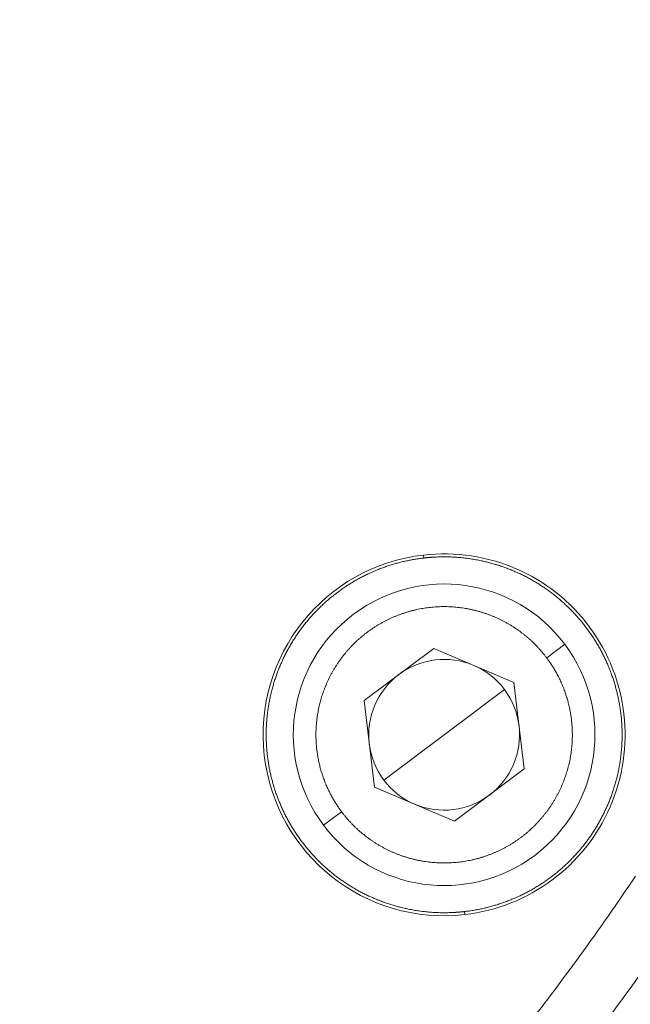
# Model space of a CAD drawing. Header units: millimetres. Extents: x 5437 to 18441, y -4466 to 3128.
# Tile 177 of 256: x 8542 to 8562, y -2826 to -2793. Entities that reach past the tile are written whole.
import ezdxf

# ---------------------------------------------------------------- set-up
doc = ezdxf.new("R2010")
doc.units = ezdxf.units.MM
doc.layers.add('1', color=7, linetype='Continuous', true_color=0xffffff)
doc.styles.add('TXT08', font='txt.shx', dxfattribs={"width": 0.8, "bigfont": 'gbcbig.shx'})
doc.dimstyles.get("Standard").update_dxf_attribs({"dimtxt": 0.18, "dimasz": 0.18, "dimexe": 0.18, "dimexo": 0.0625, "dimgap": 0.09, "dimtad": 0, "dimtih": 1, "dimtoh": 1, "dimdec": 4, "dimzin": 0, "dimdsep": 46, "dimtxsty": 'Standard', "dimcen": 0.09, "dimadec": 0, "dimazin": 0, "dimtfac": 1, "dimtdec": 4, "dimtofl": 0, "dimtmove": 0, "dimatfit": 3, "dimfxl": 1, "dimtolj": 1, "dimtzin": 0, "dimarcsym": 0})
doc.dimstyles.new('YanXiu', dxfattribs={"dimtxt": 40, "dimasz": 30, "dimexe": 0.66, "dimexo": 0.66, "dimgap": 0.66, "dimtad": 0, "dimdec": 1, "dimdsep": 46, "dimtxsty": 'TXT08', "dimcen": 0, "dimclrd": 256, "dimclre": 165, "dimclrt": 90, "dimazin": 2, "dimtfac": 1, "dimtdec": 1, "dimtofl": 0, "dimtmove": 0, "dimatfit": 3, "dimfxl": 1, "dimlwd": 5, "dimlwe": 13, "dimarcsym": 0})

# ---------------------------------------------------------------- blocks, each defined once
blk = doc.blocks.new('*D53')
at = {"color": 0, "lineweight": -2, "transparency": 16777216}
for p, q in [((10989.431, -2154.415), (10692.917, -2240.821)), ((11069.431, -2154.415), (10989.431, -2154.415)), ((8443.39, -2896.322), (8443.57, -2896.322)), ((8443.48, -2896.412), (8443.48, -2896.232))]:
    blk.add_line(p, q, dxfattribs=at)
at = {"color": 0, "lineweight": 20, "transparency": 16777216}
blk.add_solid([(10689.187, -2228.02), (10696.648, -2253.622), (10616.112, -2263.203)], dxfattribs=at)
at = {"layer": 'Defpoints', "color": 0, "lineweight": 20, "transparency": 16777216}
for p in [(10616.112, -2263.203), (6270.848, -3529.44)]:
    blk.add_point(p, dxfattribs=at)
at = {"color": 0, "lineweight": 20, "transparency": 16777216, "insert": (11249.521, -2154.415), "char_height": 80, "attachment_point": 5}
blk.add_mtext('\\A1;R2260', dxfattribs=at)
blk = doc.blocks.new('*D54')
at = {"color": 0, "lineweight": -2, "transparency": 16777216}
blk.add_line((7492.685, -2896.322), (7463.516, -2896.322), dxfattribs=at)
at = {"color": 0, "lineweight": -3, "transparency": 16777216}
for start, end in [(14.724706, 87.329624), (101.590205, 175.275294)]:
    blk.add_arc((8434.119, -2896.322), 970.423, start, end, dxfattribs=at)
at = {"color": 0, "lineweight": 20, "transparency": 16777216}
for points in [[(9385.695, -2646.81), (9359.647, -2652.519), (9389.799, -2727.809)], [(7480.316, -2816.939), (7453.672, -2815.84), (7463.696, -2896.322)]]:
    blk.add_solid(points, dxfattribs=at)
at = {"layer": 'Defpoints', "color": 0, "lineweight": 20, "transparency": 16777216}
for p in [(7900.863, -2085.545), (10671.817, -2501.755), (7492.748, -2896.322), (7740.501, -2896.322), (8434.119, -2896.322)]:
    blk.add_point(p, dxfattribs=at)
at = {"color": 0, "lineweight": 20, "transparency": 16777216, "insert": (8359.241, -1928.792), "char_height": 80, "attachment_point": 5}
blk.add_mtext('\\A1;165%%D', dxfattribs=at)
blk = doc.blocks.new('*D56')
at = {"lineweight": 5, "transparency": 16777216}
blk.add_line((9409.719, -2278.028), (9220.9, -2398.87), dxfattribs=at)
at = {"lineweight": 20, "transparency": 16777216}
blk.add_solid([(9218.205, -2394.659), (9223.595, -2403.082), (9195.632, -2415.042)], dxfattribs=at)
at = {"layer": 'Defpoints', "color": 0, "lineweight": 20, "transparency": 16777216}
for p in [(9195.632, -2415.042), (8443.48, -2896.412)]:
    blk.add_point(p, dxfattribs=at)
at = {"color": 90, "lineweight": 20, "transparency": 16777216, "insert": (9459.689, -2246.048), "char_height": 40, "attachment_point": 5, "rotation": 32.6188, "style": 'TXT08'}
blk.add_mtext('R893', dxfattribs=at)

msp = doc.modelspace()

# ---------------------------------------------------------------- linework, layer by layer
at = {"color": 7, "lineweight": 20}
msp.add_arc((8443.47995, -2896.41157), 893, 10.1099821, 350.11198757, dxfattribs=at)
at = {"layer": '1', "color": 0, "lineweight": 20}
for p, q in [((8555.07718, -2811.21581), (8555.06582, -2811.11645)), ((8559.14627, -2814.5262), (8559.74609, -2814.07595)), ((8553.09217, -2815.94475), (8555.40084, -2814.21174)), ((8555.40084, -2814.21174), (8558.05602, -2815.3446)), ((8558.05602, -2815.3446), (8558.40251, -2818.21048)), ((8555.74734, -2817.07762), (8557.74671, -2815.57678)), ((8553.43866, -2818.81063), (8553.09217, -2815.94475)), ((8553.74796, -2818.57845), (8555.74734, -2817.07762)), ((8558.40251, -2818.21048), (8556.09384, -2819.9435)), ((8556.09384, -2819.9435), (8553.43866, -2818.81063)), ((8551.74859, -2820.07929), (8552.34841, -2819.62904)), ((8556.42885, -2823.03879), (8556.41749, -2822.93943))]:
    msp.add_line(p, q, dxfattribs=at)
for centre, radius, start, end in [((8555.74734, -2817.07762), 6, 96.522075, 276.522045), ((8555.74734, -2817.07762), 6, 276.522045, 96.522075), ((8555.74734, -2817.07762), 5, 36.893839, 216.893839), ((8495.27522, -2777.08546), 87.40415, 315.5783309, 336.5220504), ((8555.74734, -2817.07762), 5, 216.893839, 36.893839), ((8555.74734, -2817.07762), 2.5, 66.893839, 126.893839), ((8555.74734, -2817.07762), 2.5, 36.893839, 66.893839), ((8555.74734, -2817.07762), 2.5, 126.893839, 186.893839), ((8555.74734, -2817.07762), 2.5, 6.893839, 36.893839), ((8555.74734, -2817.07762), 2.5, 306.893839, 6.893839), ((8555.74734, -2817.07762), 2.5, 186.893839, 216.893839), ((8555.74734, -2817.07762), 2.5, 216.893839, 246.893839), ((8555.74734, -2817.07762), 2.5, 246.893839, 306.893839), ((8495.27522, -2777.08546), 80.37817, 321.645437, 326.2278127), ((8495.27522, -2777.08546), 82.36106, 323.0375695, 325.6139874)]:
    msp.add_arc(centre, radius, start, end, dxfattribs=at)
for points, knots in [([(8555.07719, -2811.2158), (8554.48606, -2811.28338), (8553.90346, -2811.42548), (8553.34187, -2811.64068), (8552.28514, -2812.20794), (8551.40224, -2813.0197), (8551.01451, -2813.47943), (8550.36335, -2814.48663), (8549.9825, -2815.62392), (8549.86513, -2816.21377), (8549.78161, -2817.41021), (8549.99761, -2818.58996), (8550.17981, -2819.16311), (8550.68472, -2820.25101), (8551.4438, -2821.17959), (8551.88023, -2821.59338), (8552.8479, -2822.30197), (8553.96113, -2822.74825), (8554.54316, -2822.89969), (8555.27507, -2822.99377), (8556.00726, -2822.97429), (8556.14448, -2822.96664), (8556.28122, -2822.95502), (8556.4175, -2822.93944)], [0, 0, 0, 0, 0, 0, 0.16049965, 0.16049965, 0.16049965, 0.3209993, 0.3209993, 0.3209993, 0.48149895, 0.48149895, 0.48149895, 0.6419986, 0.6419986, 0.6419986, 0.80249825, 0.80249825, 0.80249825, 0.96299789, 0.96299789, 0.96299789, 1, 1, 1, 1, 1, 1]), ([(8556.4175, -2822.93944), (8557.00862, -2822.87185), (8557.59122, -2822.72976), (8558.15281, -2822.51456), (8559.20954, -2821.9473), (8560.09244, -2821.13554), (8560.48017, -2820.6758), (8561.13134, -2819.6686), (8561.51218, -2818.53132), (8561.62955, -2817.94147), (8561.71307, -2816.74502), (8561.49707, -2815.56527), (8561.31487, -2814.99213), (8560.80996, -2813.90422), (8560.05088, -2812.97565), (8559.61445, -2812.56186), (8558.64679, -2811.85327), (8557.53355, -2811.40699), (8556.95152, -2811.25554), (8556.21961, -2811.16147), (8555.48742, -2811.18095), (8555.3502, -2811.1886), (8555.21346, -2811.20022), (8555.07719, -2811.2158)], [0, 0, 0, 0, 0, 0, 0.16049965, 0.16049965, 0.16049965, 0.3209993, 0.3209993, 0.3209993, 0.48149895, 0.48149895, 0.48149895, 0.6419986, 0.6419986, 0.6419986, 0.80249825, 0.80249825, 0.80249825, 0.96299789, 0.96299789, 0.96299789, 1, 1, 1, 1, 1, 1]), ([(8559.14627, -2814.5262), (8558.90375, -2814.20312), (8558.62285, -2813.90885), (8558.3081, -2813.64948), (8557.62304, -2813.21051), (8556.85419, -2812.94428), (8556.45564, -2812.85768), (8555.64564, -2812.78082), (8554.84019, -2812.89591), (8554.44618, -2813.00127), (8553.69079, -2813.30358), (8553.02726, -2813.77447), (8552.72514, -2814.04844), (8552.19179, -2814.6629), (8551.81728, -2815.38521), (8551.67401, -2815.76707), (8551.48093, -2816.55747), (8551.47844, -2817.3711), (8551.52578, -2817.77619), (8551.67873, -2818.41311), (8551.94841, -2819.00689), (8552.06676, -2819.22408), (8552.20044, -2819.43192), (8552.34841, -2819.62904)], [0, 0, 0, 0, 0, 0, 0.15128329, 0.15128329, 0.15128329, 0.30256658, 0.30256658, 0.30256658, 0.45384987, 0.45384987, 0.45384987, 0.60513315, 0.60513315, 0.60513315, 0.75641644, 0.75641644, 0.75641644, 0.90769973, 0.90769973, 0.90769973, 1, 1, 1, 1, 1, 1]), ([(8552.34841, -2819.62904), (8552.59093, -2819.95212), (8552.87183, -2820.24638), (8553.18659, -2820.50576), (8553.87164, -2820.94473), (8554.64049, -2821.21096), (8555.03904, -2821.29756), (8555.84904, -2821.37441), (8556.65449, -2821.25933), (8557.0485, -2821.15396), (8557.80389, -2820.85166), (8558.46742, -2820.38077), (8558.76954, -2820.10679), (8559.30289, -2819.49234), (8559.6774, -2818.77002), (8559.82068, -2818.38817), (8560.01375, -2817.59777), (8560.01624, -2816.78414), (8559.9689, -2816.37905), (8559.81595, -2815.74213), (8559.54627, -2815.14835), (8559.42792, -2814.93116), (8559.29424, -2814.72331), (8559.14627, -2814.5262)], [0, 0, 0, 0, 0, 0, 0.15128329, 0.15128329, 0.15128329, 0.30256658, 0.30256658, 0.30256658, 0.45384987, 0.45384987, 0.45384987, 0.60513315, 0.60513315, 0.60513315, 0.75641644, 0.75641644, 0.75641644, 0.90769973, 0.90769973, 0.90769973, 1, 1, 1, 1, 1, 1])]:
    msp.add_open_spline(points, degree=5, knots=knots, dxfattribs=at)
msp.add_open_spline([(8575.90202, -2812.1061), (8573.34176, -2818.00049), (8570.24285, -2823.66092), (8566.63371, -2829.02182), (8562.55508, -2834.02267), (8558.05702, -2838.61246)], degree=5, dxfattribs=at)

# ---------------------------------------------------------------- dimensions: what is measured, and where the dimension line sits
at = {"color": 0, "lineweight": 20}
dim = msp.add_angular_dim_2l(base=(7900.86303, -2085.54536), line1=((8434.11893, -2896.32157), (10671.81706, -2501.75501)), line2=((7740.5009, -2896.32157), (7492.74781, -2896.32157)), text='165%%D', dimstyle='Standard', override={"dimtxt": 80, "dimasz": 80, "dimlwd": 65533}, dxfattribs=at)
dim.commit()
dim.dimension.update_dxf_attribs({"geometry": '*D54', "text_midpoint": (8359.2409, -1928.79214), "dimtype": 162})
dim = msp.add_diameter_dim_2p(p1=(6270.84796, -3529.44022), p2=(10616.11195, -2263.20291), text='R2260', dimstyle='Standard', override={"dimtxt": 80, "dimasz": 80, "dimdec": 0}, dxfattribs=at)
dim.commit()
dim.dimension.update_dxf_attribs({"geometry": '*D53', "text_midpoint": (11249.52071, -2154.41547), "dimtype": 163})
at = {"color": 7, "lineweight": 20}
dim = msp.add_radius_dim(center=(8443.47995, -2896.41157), mpoint=(9195.63162, -2415.04179), dimstyle='YanXiu', dxfattribs=at)
dim.commit()
dim.dimension.update_dxf_attribs({"geometry": '*D56', "text_midpoint": (9459.68883, -2246.04773), "dimtype": 164})

doc.saveas('drawing.dxf')
